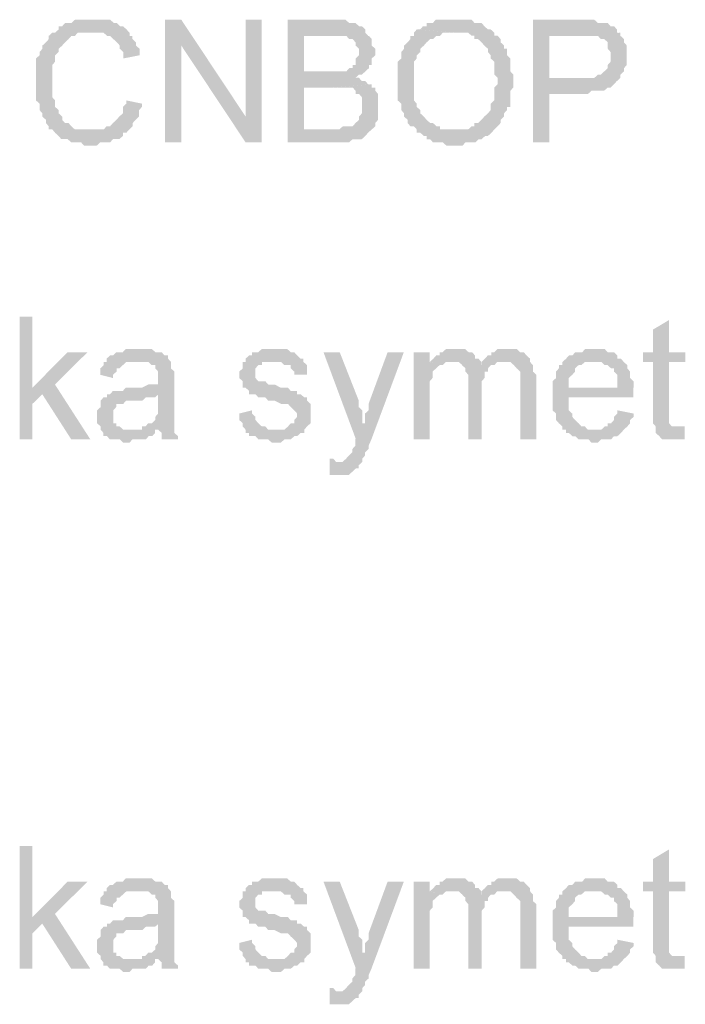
# Model space of a CAD drawing. Header units: millimetres. Extents: x -523 to 1404227, y -783705 to 1038705.
# Tile 149 of 256: x 406503 to 407375, y 231762 to 233054. Entities that reach past the tile are written whole.
import ezdxf

# ---------------------------------------------------------------- set-up
doc = ezdxf.new("R2010")
doc.units = ezdxf.units.MM
doc.linetypes.add('ACAD_ISO08W100', pattern=[36, 24, -3, 6, -3])
doc.layers.add('!!ELEKTRYKA', color=7, linetype='Continuous')

msp = doc.modelspace()

# ---------------------------------------------------------------- hatches: boundary and pattern name
at = {"layer": '!!ELEKTRYKA', "linetype": 'ACAD_ISO08W100'}
for points in [[(406596.58, 233053.44), (406596.58, 233053.44), (406591.95, 233053.44), (406588.24, 233053.44), (406583.61, 233053.44), (406578.97, 233053.44), (406575.27, 233053.44), (406570.63, 233049.27), (406566.93, 233049.27), (406562.29, 233049.27), (406558.58, 233045.01), (406558.58, 233045.01), (406553.95, 233045.01), (406553.95, 233040.75), (406549.32, 233036.58), (406545.61, 233036.58), (406540.98, 233032.31), (406540.98, 233028.05), (406537.27, 233023.88), (406532.63, 233019.62), (406532.63, 233015.35), (406532.63, 233015.35), (406528.93, 233011.15), (406528.93, 233011.15), (406528.93, 233006.92), (406524.29, 233002.68), (406524.29, 232998.45), (406524.29, 232994.21), (406524.29, 232989.99), (406524.29, 232981.52), (406524.29, 232977.28), (406524.29, 232973.05), (406524.29, 232968.82), (406524.29, 232964.58), (406524.29, 232960.35), (406524.29, 232956.11), (406524.29, 232951.88), (406524.29, 232947.65), (406528.93, 232943.42), (406528.93, 232939.18), (406528.93, 232934.95), (406532.63, 232930.72), (406532.63, 232930.72), (406532.63, 232926.48), (406537.27, 232922.25), (406537.27, 232918.01), (406540.98, 232913.78), (406540.98, 232909.55), (406545.61, 232909.55), (406549.32, 232905.32), (406596.58, 232909.55), (406596.58, 232909.55), (406588.24, 232909.55), (406583.61, 232909.55), (406578.97, 232909.55), (406575.27, 232909.55), (406570.63, 232913.78), (406570.63, 232913.78), (406566.93, 232918.01), (406562.29, 232918.01), (406558.58, 232922.25), (406558.58, 232926.48), (406553.95, 232930.72), (406553.95, 232934.95), (406549.32, 232939.18), (406549.32, 232939.18), (406549.32, 232943.42), (406549.32, 232947.65), (406545.61, 232951.88), (406545.61, 232956.11), (406545.61, 232960.35), (406545.61, 232964.58), (406545.61, 232968.82), (406545.61, 232973.05), (406545.61, 232973.05), (406545.61, 232977.28), (406545.61, 232981.52), (406545.61, 232985.75), (406545.61, 232989.99), (406545.61, 232994.21), (406549.32, 232998.45), (406549.32, 233002.68), (406549.32, 233006.92), (406553.95, 233011.15), (406553.95, 233015.35), (406558.58, 233019.62), (406562.29, 233023.88), (406562.29, 233023.88), (406566.93, 233028.05), (406566.93, 233028.05), (406570.63, 233032.31), (406575.27, 233032.31), (406578.97, 233036.58), (406583.61, 233036.58), (406588.24, 233036.58), (406591.95, 233036.58), (406596.58, 233036.58), (406646.63, 233036.58), (406642.92, 233040.75), (406638.29, 233045.01), (406634.58, 233045.01), (406634.58, 233045.01), (406629.95, 233049.27), (406626.24, 233049.27), (406621.61, 233053.44), (406616.97, 233053.44), (406613.26, 233053.44), (406608.63, 233053.44), (406604.92, 233053.44)], [(406714.65, 233053.49), (406693.36, 233053.49), (406693.36, 232892.63), (406714.65, 232892.63), (406714.65, 233019.61)], [(406820.21, 233053.54), (406798.93, 233053.54), (406798.93, 232926.52), (406798.93, 232892.65), (406820.21, 232892.65)], [(406913.32, 233053.46), (406854.14, 233053.46), (406854.14, 232892.64), (406913.32, 232892.64), (406917.95, 232892.64), (406921.64, 232892.64), (406929.97, 232892.64), (406934.59, 232892.64), (406934.59, 232892.64), (406939.22, 232896.87), (406942.91, 232896.87), (406947.54, 232896.87), (406951.24, 232896.87), (406955.86, 232901.1), (406959.56, 232905.33), (406959.56, 232905.33), (406959.56, 232905.33), (406964.18, 232909.57), (406875.41, 232909.57), (406875.41, 232964.6), (406913.32, 232964.6), (406964.18, 232968.84), (406959.56, 232968.84), (406955.86, 232973.07), (406951.24, 232973.07), (406947.54, 232977.31), (406942.91, 232977.31), (406942.91, 232977.31), (406947.54, 232981.54), (406951.24, 232981.54), (406875.41, 232985.77), (406875.41, 233032.38), (406905, 233032.38), (406959.56, 233032.38), (406955.86, 233036.54), (406955.86, 233040.79), (406951.24, 233045.05), (406947.54, 233045.05), (406942.91, 233049.3), (406939.22, 233049.3), (406939.22, 233049.3), (406934.59, 233049.3), (406929.97, 233053.46), (406921.64, 233053.46), (406917.95, 233053.46)], [(407074, 233053.55), (407074, 233053.55), (407065.69, 233053.55), (407061.07, 233053.55), (407057.38, 233053.55), (407052.76, 233053.55), (407048.14, 233053.55), (407044.45, 233049.3), (407039.83, 233049.3), (407036.13, 233049.3), (407036.13, 233045.05), (407031.51, 233045.05), (407027.82, 233040.81), (407023.2, 233040.81), (407074, 233036.56), (407078.62, 233036.56), (407082.32, 233036.56), (407086.94, 233036.56), (407090.63, 233036.56), (407095.25, 233032.4), (407098.95, 233032.4), (407098.95, 233028.15), (407103.56, 233028.15), (407108.18, 233023.9), (407111.88, 233019.65), (407111.88, 233019.65), (407116.5, 233015.4), (407116.5, 233011.15), (407120.19, 233007), (407120.19, 233002.75), (407124.81, 232998.5), (407124.81, 232994.25), (407124.81, 232990), (407124.81, 232985.75), (407124.81, 232981.59), (407129.43, 232977.33), (407129.43, 232973.09), (407129.43, 232968.86), (407124.81, 232964.63), (407124.81, 232960.39), (407124.81, 232956.16), (407124.81, 232951.92), (407124.81, 232947.68), (407120.19, 232943.45), (407120.19, 232939.22), (407120.19, 232934.99), (407116.5, 232930.75), (407111.88, 232926.52), (407111.88, 232926.52), (407111.88, 232926.52), (407108.18, 232922.29), (407103.56, 232918.05), (407098.95, 232918.05), (407098.95, 232913.82), (407095.25, 232913.82), (407090.63, 232909.59), (407086.94, 232909.59), (407082.32, 232909.59), (407078.62, 232909.59), (407074, 232909.59), (407124.81, 232909.59), (407124.81, 232909.59), (407129.43, 232913.82), (407133.12, 232918.05), (407133.12, 232922.29), (407137.74, 232926.52), (407137.74, 232930.75), (407137.74, 232930.75), (407141.44, 232934.99), (407141.44, 232939.22), (407146.06, 232939.22), (407146.06, 232943.45), (407146.06, 232947.68), (407146.06, 232951.92), (407146.06, 232960.39), (407149.75, 232964.63), (407149.75, 232968.86), (407149.75, 232973.09), (407149.75, 232977.33), (407149.75, 232981.59), (407146.06, 232985.75), (407146.06, 232990), (407146.06, 232994.25), (407146.06, 232998.5), (407146.06, 233002.75), (407141.44, 233007), (407141.44, 233011.15), (407141.44, 233015.4), (407137.74, 233015.4), (407137.74, 233019.65), (407133.12, 233023.9), (407133.12, 233028.15), (407129.43, 233032.4), (407124.81, 233032.4), (407124.81, 233036.56), (407120.19, 233040.81), (407116.5, 233040.81), (407111.88, 233045.05), (407111.88, 233045.05), (407108.18, 233049.3), (407103.56, 233049.3), (407098.95, 233049.3), (407095.25, 233053.55), (407090.63, 233053.55), (407086.94, 233053.55), (407082.32, 233053.55), (407078.62, 233053.55)], [(407234.76, 233053.54), (407175.7, 233053.54), (407175.7, 232892.65), (407196.93, 232892.65), (407196.93, 232956.15), (407239.37, 232956.15), (407243.06, 232956.15), (407247.68, 232956.15), (407252.29, 232960.38), (407255.98, 232960.38), (407260.6, 232960.38), (407264.29, 232960.38), (407268.9, 232960.38), (407273.52, 232964.62), (407277.21, 232964.62), (407281.82, 232968.85), (407281.82, 232968.85), (407285.51, 232973.07), (407285.51, 232973.07), (407196.93, 232977.31), (407196.93, 233032.31), (407239.37, 233032.31), (407290.13, 233036.56), (407285.51, 233036.56), (407285.51, 233040.8), (407281.82, 233045.05), (407277.21, 233045.05), (407273.52, 233049.29), (407268.9, 233049.29), (407264.29, 233049.29), (407260.6, 233049.29), (407260.6, 233049.29), (407255.98, 233053.54), (407252.29, 233053.54), (407247.68, 233053.54), (407243.06, 233053.54)], [(406647.01, 233036.61), (406596.06, 233036.61), (406600.69, 233036.61), (406604.4, 233036.61), (406609.03, 233036.61), (406612.73, 233036.61), (406617.36, 233032.35), (406621.07, 233032.35), (406625.7, 233028.09), (406625.7, 233028.09), (406630.33, 233023.83), (406634.04, 233019.66), (406634.04, 233015.4), (406638.67, 233011.13), (406638.67, 233006.93), (406638.67, 233002.7), (406659.98, 233006.93), (406659.98, 233011.13), (406659.98, 233015.4), (406655.34, 233019.66), (406655.34, 233023.83), (406650.71, 233028.09), (406650.71, 233032.35), (406647.01, 233032.35)], [(407023.3, 233040.77), (407019.61, 233036.52), (407019.61, 233032.36), (407014.99, 233032.36), (407014.99, 233028.11), (407011.29, 233023.86), (407011.29, 233023.86), (407006.67, 233019.61), (407006.67, 233015.36), (407002.98, 233011.11), (407002.98, 233006.95), (407002.98, 233002.7), (406998.36, 232998.45), (406998.36, 232994.21), (406998.36, 232989.96), (406998.36, 232985.8), (406998.36, 232981.52), (406998.36, 232977.29), (406998.36, 232968.83), (406998.36, 232968.83), (406998.36, 232964.59), (406998.36, 232960.35), (406998.36, 232956.12), (406998.36, 232951.89), (406998.36, 232947.65), (407002.98, 232943.42), (407002.98, 232939.19), (407002.98, 232934.96), (407006.67, 232930.72), (407006.67, 232930.72), (407006.67, 232926.48), (407011.29, 232922.25), (407011.29, 232918.02), (407014.99, 232913.79), (407019.61, 232913.79), (407023.3, 232909.55), (407023.3, 232905.32), (407027.92, 232905.32), (407032.54, 232901.09), (407036.24, 232901.09), (407036.24, 232896.86), (407040.86, 232896.86), (407044.55, 232892.62), (407049.17, 232892.62), (407053.79, 232892.62), (407057.49, 232892.62), (407062.11, 232888.38), (407070.42, 232888.38), (407074.12, 232888.38), (407074.12, 232888.38), (407078.74, 232888.38), (407083.35, 232888.38), (407087.05, 232892.62), (407091.67, 232892.62), (407095.37, 232892.62), (407099.98, 232892.62), (407104.6, 232896.86), (407108.3, 232896.86), (407112.92, 232901.09), (407112.92, 232901.09), (407116.61, 232901.09), (407121.23, 232905.32), (407124.93, 232909.55), (407074.12, 232909.55), (407074.12, 232909.55), (407065.8, 232909.55), (407062.11, 232909.55), (407057.49, 232909.55), (407053.79, 232909.55), (407053.79, 232913.79), (407049.17, 232913.79), (407044.55, 232918.02), (407040.86, 232918.02), (407036.24, 232922.25), (407032.54, 232926.48), (407032.54, 232926.48), (407032.54, 232926.48), (407027.92, 232930.72), (407027.92, 232934.96), (407023.3, 232939.19), (407023.3, 232943.42), (407019.61, 232947.65), (407019.61, 232951.89), (407019.61, 232956.12), (407019.61, 232960.35), (407019.61, 232964.59), (407019.61, 232968.83), (407019.61, 232973.06), (407019.61, 232981.52), (407019.61, 232985.8), (407019.61, 232989.96), (407019.61, 232994.21), (407019.61, 232998.45), (407023.3, 233002.7), (407023.3, 233006.95), (407027.92, 233011.11), (407027.92, 233015.36), (407027.92, 233015.36), (407032.54, 233019.61), (407036.24, 233023.86), (407036.24, 233023.86), (407040.86, 233028.11), (407044.55, 233028.11), (407049.17, 233032.36), (407053.79, 233032.36), (407057.49, 233036.52), (407062.11, 233036.52), (407065.8, 233036.52), (407070.42, 233036.52), (407074.12, 233036.52)], [(407290.28, 233036.53), (407239.53, 233032.37), (407239.53, 233032.37), (407247.84, 233032.37), (407252.45, 233032.37), (407256.14, 233032.37), (407256.14, 233032.37), (407260.76, 233032.37), (407264.45, 233028.13), (407269.06, 233028.13), (407273.67, 233023.89), (407273.67, 233023.89), (407273.67, 233019.64), (407273.67, 233015.4), (407277.36, 233011.15), (407277.36, 233006.91), (407277.36, 233002.67), (407277.36, 232998.51), (407273.67, 232994.27), (407273.67, 232990.02), (407269.06, 232985.78), (407269.06, 232985.78), (407264.45, 232981.54), (407260.76, 232981.54), (407256.14, 232977.29), (407252.45, 232977.29), (407247.84, 232977.29), (407243.23, 232977.29), (407239.53, 232977.29), (407197.09, 232977.29), (407285.67, 232973.05), (407290.28, 232977.29), (407290.28, 232981.54), (407294.89, 232985.78), (407294.89, 232990.02), (407298.59, 232994.27), (407298.59, 232998.51), (407298.59, 233002.67), (407298.59, 233006.91), (407298.59, 233006.91), (407298.59, 233011.15), (407298.59, 233015.4), (407298.59, 233019.64), (407294.89, 233023.89), (407294.89, 233028.13), (407290.28, 233032.37)], [(406960.59, 233032.36), (406905.12, 233032.36), (406909.74, 233032.36), (406913.44, 233032.36), (406921.76, 233032.36), (406926.38, 233032.36), (406926.38, 233032.36), (406931.01, 233032.36), (406931.01, 233032.36), (406934.71, 233028.1), (406939.33, 233028.1), (406943.03, 233023.85), (406943.03, 233023.85), (406943.03, 233019.6), (406947.65, 233015.43), (406947.65, 233011.18), (406947.65, 233006.93), (406943.03, 233002.67), (406943.03, 232998.42), (406943.03, 232994.26), (406939.33, 232994.26), (406939.33, 232989.99), (406934.71, 232989.99), (406931.01, 232985.76), (406926.38, 232985.76), (406926.38, 232985.76), (406921.76, 232985.76), (406913.44, 232985.76), (406909.74, 232985.76), (406875.53, 232985.76), (406951.35, 232981.53), (406955.97, 232985.76), (406960.59, 232989.99), (406960.59, 232994.26), (406964.29, 232994.26), (406964.29, 232998.42), (406964.29, 233002.67), (406968.92, 233006.93), (406968.92, 233011.18), (406968.92, 233011.18), (406968.92, 233015.43), (406964.29, 233019.6), (406964.29, 233023.85), (406964.29, 233028.1)], [(406964.29, 232968.82), (406913.44, 232964.59), (406913.44, 232964.59), (406918.06, 232964.59), (406921.76, 232964.59), (406926.38, 232964.59), (406931.01, 232964.59), (406934.71, 232964.59), (406939.33, 232964.59), (406943.03, 232960.36), (406943.03, 232956.13), (406947.65, 232956.13), (406951.35, 232951.89), (406951.35, 232947.66), (406951.35, 232943.42), (406951.35, 232939.19), (406951.35, 232939.19), (406951.35, 232934.95), (406951.35, 232930.73), (406947.65, 232926.49), (406947.65, 232922.26), (406943.03, 232918.02), (406943.03, 232918.02), (406939.33, 232913.79), (406934.71, 232913.79), (406931.01, 232913.79), (406931.01, 232913.79), (406926.38, 232913.79), (406921.76, 232909.55), (406913.44, 232909.55), (406875.53, 232909.55), (406964.29, 232909.55), (406968.92, 232913.79), (406968.92, 232918.02), (406972.62, 232922.26), (406972.62, 232926.49), (406972.62, 232930.73), (406972.62, 232934.95), (406972.62, 232939.19), (406972.62, 232943.42), (406972.62, 232947.66), (406972.62, 232951.89), (406972.62, 232956.13), (406968.92, 232960.36), (406968.92, 232964.59), (406964.29, 232964.59)], [(406642.72, 232947.69), (406642.72, 232947.69), (406642.72, 232943.45), (406638.09, 232939.22), (406638.09, 232934.98), (406638.09, 232930.75), (406633.46, 232926.51), (406629.75, 232922.29), (406629.75, 232922.29), (406625.12, 232918.05), (406625.12, 232918.05), (406621.41, 232913.82), (406616.78, 232913.82), (406613.07, 232909.58), (406608.44, 232909.58), (406603.81, 232909.58), (406600.1, 232909.58), (406595.47, 232909.58), (406549.13, 232905.35), (406553.77, 232901.11), (406553.77, 232901.11), (406557.47, 232896.88), (406562.11, 232896.88), (406565.81, 232896.88), (406570.45, 232892.64), (406574.15, 232892.64), (406578.79, 232892.64), (406583.42, 232892.64), (406587.13, 232888.42), (406591.76, 232888.42), (406595.47, 232888.42), (406600.1, 232888.42), (406603.81, 232888.42), (406608.44, 232892.64), (406613.07, 232892.64), (406616.78, 232892.64), (406621.41, 232892.64), (406625.12, 232896.88), (406629.75, 232896.88), (406633.46, 232896.88), (406638.09, 232901.11), (406638.09, 232905.35), (406642.72, 232905.35), (406646.43, 232909.58), (406646.43, 232909.58), (406651.06, 232913.82), (406651.06, 232918.05), (406654.77, 232922.29), (406659.4, 232926.51), (406659.4, 232930.75), (406659.4, 232934.98), (406663.11, 232939.22), (406663.11, 232943.45)], [(406519.59, 232664.02), (406502.9, 232664.02), (406502.9, 232503.16), (406519.59, 232503.16), (406519.59, 232549.72), (406532.56, 232562.42), (406519.59, 232570.88)], [(407354.03, 232659.79), (407332.83, 232647.09), (407332.83, 232617.46), (407319.92, 232617.46), (407319.92, 232604.76), (407332.83, 232604.76), (407332.83, 232537.02), (407332.83, 232537.02), (407332.83, 232528.56), (407332.83, 232524.32), (407336.52, 232520.08), (407366.94, 232520.08), (407362.33, 232520.08), (407357.72, 232520.08), (407357.72, 232520.08), (407354.03, 232524.32), (407354.03, 232524.32), (407354.03, 232528.56), (407354.03, 232537.02), (407354.03, 232604.76), (407375.24, 232604.76), (407375.24, 232617.46), (407354.03, 232617.46)], [(406659.37, 232621.71), (406654.73, 232621.71), (406651.03, 232621.71), (406646.4, 232621.71), (406641.77, 232621.71), (406638.06, 232617.48), (406633.43, 232617.48), (406629.73, 232617.48), (406625.1, 232613.25), (406621.39, 232613.25), (406616.76, 232609.02), (406616.76, 232604.78), (406654.73, 232604.78), (406659.37, 232604.78), (406663.07, 232604.78), (406667.7, 232604.78), (406671.41, 232604.78), (406676.04, 232600.55), (406680.67, 232600.55), (406680.67, 232596.32), (406680.67, 232596.32), (406684.37, 232592.08), (406684.37, 232587.84), (406684.37, 232583.61), (406684.37, 232583.61), (406684.37, 232575.14), (406680.67, 232575.14), (406676.04, 232575.14), (406676.04, 232575.14), (406671.41, 232575.14), (406663.07, 232570.91), (406659.37, 232570.91), (406654.73, 232570.91), (406651.03, 232570.91), (406641.77, 232570.91), (406638.06, 232566.68), (406633.43, 232566.68), (406633.43, 232566.68), (406629.73, 232566.68), (406625.1, 232566.68), (406621.39, 232562.45), (406684.37, 232562.45), (406684.37, 232553.98), (406684.37, 232549.75), (406684.37, 232545.51), (406684.37, 232541.28), (406684.37, 232537.05), (406680.67, 232532.82), (406680.67, 232532.82), (406680.67, 232528.58), (406676.04, 232524.34), (406671.41, 232524.34), (406667.7, 232520.11), (406663.07, 232520.11), (406663.07, 232515.88), (406684.37, 232515.88), (406684.37, 232515.88), (406689, 232511.64), (406689, 232507.41), (406689, 232503.18), (406710.31, 232503.18), (406710.31, 232503.18), (406710.31, 232507.41), (406705.68, 232511.64), (406705.68, 232515.88), (406705.68, 232520.11), (406705.68, 232520.11), (406705.68, 232524.34), (406705.68, 232528.58), (406705.68, 232532.82), (406705.68, 232537.05), (406705.68, 232545.51), (406705.68, 232549.75), (406705.68, 232579.38), (406705.68, 232579.38), (406705.68, 232583.61), (406705.68, 232587.84), (406705.68, 232592.08), (406701.05, 232596.32), (406701.05, 232596.32), (406701.05, 232600.55), (406701.05, 232604.78), (406697.34, 232609.02), (406697.34, 232613.25), (406692.71, 232613.25), (406689, 232617.48), (406684.37, 232617.48), (406680.67, 232617.48), (406676.04, 232621.71), (406671.41, 232621.71), (406667.7, 232621.71), (406663.07, 232621.71)], [(406833.16, 232621.71), (406833.16, 232621.71), (406823.91, 232621.71), (406820.21, 232621.71), (406815.59, 232617.48), (406815.59, 232617.48), (406811.88, 232617.48), (406807.26, 232617.48), (406807.26, 232613.24), (406803.56, 232613.24), (406798.93, 232609), (406798.93, 232604.78), (406836.86, 232604.78), (406836.86, 232604.78), (406841.49, 232604.78), (406845.19, 232604.78), (406849.81, 232600.54), (406853.51, 232600.54), (406858.14, 232600.54), (406858.14, 232596.3), (406862.77, 232592.07), (406862.77, 232587.84), (406879.42, 232587.84), (406879.42, 232592.07), (406879.42, 232596.3), (406879.42, 232600.54), (406874.79, 232604.78), (406874.79, 232609), (406874.79, 232609), (406871.09, 232609), (406866.47, 232613.24), (406862.77, 232617.48), (406858.14, 232617.48), (406858.14, 232617.48), (406853.51, 232621.71), (406849.81, 232621.71), (406845.19, 232621.71), (406841.49, 232621.71)], [(407074.63, 232621.69), (407070.01, 232621.69), (407066.31, 232621.69), (407061.69, 232621.69), (407057.08, 232617.46), (407053.38, 232617.46), (407053.38, 232613.23), (407048.76, 232613.23), (407045.07, 232608.99), (407040.45, 232604.76), (407070.01, 232604.76), (407070.01, 232604.76), (407074.63, 232604.76), (407078.32, 232604.76), (407082.94, 232600.52), (407107.88, 232600.52), (407107.88, 232604.76), (407104.18, 232608.99), (407099.56, 232608.99), (407099.56, 232613.23), (407095.87, 232617.46), (407095.87, 232617.46), (407091.25, 232617.46), (407086.63, 232621.69), (407082.94, 232621.69), (407078.32, 232621.69)], [(407142.23, 232621.7), (407137.62, 232621.7), (407133.93, 232621.7), (407129.31, 232621.7), (407124.69, 232617.46), (407121, 232617.46), (407121, 232613.24), (407116.38, 232613.24), (407112.69, 232609), (407108.08, 232604.77), (407137.62, 232604.77), (407142.23, 232604.77), (407145.93, 232604.77), (407150.54, 232600.53), (407150.54, 232600.53), (407154.24, 232596.3), (407158.85, 232592.07), (407158.85, 232592.07), (407158.85, 232587.83), (407158.85, 232583.6), (407158.85, 232575.14), (407158.85, 232503.16), (407180.09, 232503.16), (407180.09, 232583.6), (407180.09, 232583.6), (407180.09, 232587.83), (407175.47, 232592.07), (407175.47, 232600.53), (407175.47, 232600.53), (407171.78, 232604.77), (407171.78, 232609), (407167.16, 232613.24), (407167.16, 232613.24), (407163.47, 232617.46), (407158.85, 232617.46), (407154.24, 232621.7), (407150.54, 232621.7), (407145.93, 232621.7)], [(407256.78, 232621.68), (407252.17, 232621.68), (407248.48, 232621.68), (407243.87, 232621.68), (407240.18, 232617.44), (407235.56, 232617.44), (407230.95, 232617.44), (407227.26, 232613.21), (407222.65, 232613.21), (407218.96, 232608.97), (407214.34, 232604.74), (407256.78, 232604.74), (407256.78, 232604.74), (407260.47, 232604.74), (407265.08, 232604.74), (407269.7, 232600.51), (407273.39, 232600.51), (407278, 232596.27), (407281.69, 232596.27), (407281.69, 232592.04), (407281.69, 232592.04), (407286.3, 232587.81), (407286.3, 232583.58), (407286.3, 232579.34), (407286.3, 232570.87), (407222.65, 232570.87), (407307.52, 232570.87), (407307.52, 232575.11), (407307.52, 232579.34), (407302.91, 232583.58), (407302.91, 232587.81), (407302.91, 232592.04), (407299.22, 232596.27), (407299.22, 232600.51), (407294.61, 232604.74), (407294.61, 232604.74), (407290.92, 232608.97), (407286.3, 232608.97), (407286.3, 232613.21), (407281.69, 232617.44), (407278, 232617.44), (407273.39, 232617.44), (407269.7, 232621.68), (407265.08, 232621.68), (407260.47, 232621.68)], [(406591.75, 232617.48), (406565.8, 232617.48), (406519.46, 232570.91), (406532.44, 232562.44), (406570.44, 232503.18), (406595.46, 232503.18), (406549.12, 232575.14)], [(406922.32, 232617.44), (406901.06, 232617.44), (406943.59, 232503.14), (406956.53, 232524.31), (406951.91, 232524.31), (406951.91, 232532.78), (406951.91, 232537.01), (406951.91, 232541.25), (406947.28, 232545.47), (406947.28, 232549.7), (406947.28, 232553.94)], [(407006.36, 232617.46), (406985.1, 232617.46), (406960.14, 232549.73), (406960.14, 232549.73), (406960.14, 232545.49), (406960.14, 232541.26), (406955.52, 232537.02), (406955.52, 232532.8), (406955.52, 232528.57), (406955.52, 232524.33), (406942.58, 232503.16), (406942.58, 232503.16), (406942.58, 232498.93), (406942.58, 232494.7), (406938.88, 232490.46), (406938.88, 232486.23), (406934.26, 232482), (406934.26, 232482), (406934.26, 232482), (406930.56, 232477.76), (406930.56, 232477.76), (406925.94, 232473.53), (406917.62, 232473.53), (406951.82, 232473.53), (406951.82, 232477.76), (406951.82, 232477.76), (406955.52, 232482), (406955.52, 232486.23), (406960.14, 232490.46), (406960.14, 232494.7), (406963.84, 232503.16)], [(407040.31, 232617.48), (407019.06, 232617.48), (407019.06, 232503.17), (407040.31, 232503.17), (407040.31, 232562.44), (407040.31, 232566.67), (407040.31, 232570.91), (407040.31, 232575.14), (407040.31, 232579.37), (407044, 232583.61), (407044, 232587.84), (407044, 232592.07), (407048.62, 232596.3), (407048.62, 232596.3), (407053.24, 232600.54), (407056.93, 232600.54), (407040.31, 232604.77)], [(406616.82, 232604.77), (406613.11, 232604.77), (406613.11, 232600.54), (406608.48, 232596.3), (406608.48, 232592.07), (406608.48, 232587.84), (406625.15, 232583.6), (406625.15, 232587.84), (406629.78, 232592.07), (406629.78, 232596.3), (406633.49, 232596.3), (406638.12, 232600.54), (406638.12, 232600.54), (406642.75, 232604.77), (406646.46, 232604.77), (406651.09, 232604.77), (406654.79, 232604.77)], [(406798.98, 232604.76), (406795.28, 232604.76), (406795.28, 232600.53), (406795.28, 232596.3), (406790.65, 232592.06), (406790.65, 232587.82), (406790.65, 232583.6), (406795.28, 232579.36), (406795.28, 232575.13), (406795.28, 232570.89), (406798.98, 232570.89), (406803.6, 232566.66), (406803.6, 232562.43), (406807.31, 232562.43), (406807.31, 232562.43), (406811.93, 232562.43), (406815.63, 232558.19), (406820.26, 232558.19), (406824.88, 232558.19), (406828.58, 232553.96), (406833.21, 232553.96), (406836.91, 232553.96), (406845.24, 232549.73), (406849.86, 232549.73), (406854.49, 232549.73), (406858.19, 232545.5), (406858.19, 232545.5), (406862.81, 232541.26), (406862.81, 232541.26), (406866.52, 232537.02), (406866.52, 232532.8), (406862.81, 232528.56), (406862.81, 232524.33), (406858.19, 232524.33), (406854.49, 232520.09), (406854.49, 232520.09), (406849.86, 232515.86), (406845.24, 232515.86), (406836.91, 232515.86), (406798.98, 232515.86), (406798.98, 232511.63), (406803.6, 232511.63), (406803.6, 232507.39), (406807.31, 232507.39), (406811.93, 232507.39), (406815.63, 232503.16), (406820.26, 232503.16), (406824.88, 232503.16), (406828.58, 232503.16), (406833.21, 232498.93), (406836.91, 232498.93), (406841.54, 232498.93), (406845.24, 232498.93), (406849.86, 232503.16), (406854.49, 232503.16), (406858.19, 232503.16), (406862.81, 232507.39), (406866.52, 232507.39), (406871.14, 232511.63), (406875.77, 232511.63), (406875.77, 232515.86), (406879.47, 232520.09), (406879.47, 232520.09), (406884.09, 232524.33), (406884.09, 232528.56), (406884.09, 232532.8), (406884.09, 232537.02), (406884.09, 232537.02), (406884.09, 232541.26), (406884.09, 232545.5), (406884.09, 232549.73), (406879.47, 232553.96), (406879.47, 232558.19), (406875.77, 232558.19), (406871.14, 232562.43), (406866.52, 232562.43), (406866.52, 232566.66), (406862.81, 232566.66), (406858.19, 232566.66), (406854.49, 232570.89), (406849.86, 232570.89), (406845.24, 232570.89), (406836.91, 232575.13), (406836.91, 232575.13), (406833.21, 232575.13), (406828.58, 232575.13), (406824.88, 232579.36), (406820.26, 232579.36), (406820.26, 232579.36), (406815.63, 232579.36), (406811.93, 232583.6), (406811.93, 232587.82), (406811.93, 232592.06), (406811.93, 232592.06), (406811.93, 232596.3), (406815.63, 232600.53), (406820.26, 232600.53), (406820.26, 232604.76), (406824.88, 232604.76), (406828.58, 232604.76), (406836.91, 232604.76)], [(407040.45, 232604.76), (407040.45, 232604.76), (407057.08, 232600.52), (407061.69, 232604.76), (407066.31, 232604.76), (407070.01, 232604.76)], [(407108.4, 232604.78), (407108.4, 232600.54), (407082.54, 232600.54), (407087.16, 232596.31), (407087.16, 232596.31), (407087.16, 232592.07), (407090.85, 232587.84), (407090.85, 232583.6), (407090.85, 232579.38), (407090.85, 232503.17), (407108.4, 232503.17), (407108.4, 232570.91), (407108.4, 232570.91), (407108.4, 232579.38), (407112.09, 232583.6), (407112.09, 232587.84), (407112.09, 232592.07), (407116.71, 232592.07), (407116.71, 232596.31), (407116.71, 232596.31), (407120.4, 232600.54), (407125.02, 232600.54), (407128.71, 232604.78), (407133.33, 232604.78), (407137.95, 232604.78)], [(407214.15, 232604.77), (407214.15, 232604.77), (407214.15, 232600.53), (407209.54, 232600.53), (407209.54, 232596.3), (407205.85, 232592.06), (407205.85, 232587.84), (407205.85, 232583.6), (407201.23, 232579.37), (407201.23, 232575.13), (407201.23, 232570.9), (407201.23, 232566.66), (407201.23, 232558.2), (407201.23, 232553.97), (407201.23, 232549.73), (407201.23, 232545.5), (407201.23, 232541.26), (407205.85, 232537.03), (407205.85, 232532.8), (407205.85, 232528.57), (407209.54, 232524.33), (407209.54, 232524.33), (407214.15, 232520.1), (407214.15, 232515.86), (407256.59, 232515.86), (407256.59, 232515.86), (407251.98, 232515.86), (407247.36, 232515.86), (407243.67, 232520.1), (407239.06, 232520.1), (407235.37, 232524.33), (407230.76, 232528.57), (407230.76, 232528.57), (407230.76, 232528.57), (407227.07, 232532.8), (407227.07, 232537.03), (407222.45, 232541.26), (407222.45, 232545.5), (407222.45, 232549.73), (407222.45, 232558.2), (407307.34, 232558.2), (407307.34, 232558.2), (407307.34, 232562.43), (407307.34, 232566.66), (407307.34, 232570.9), (407222.45, 232570.9), (407222.45, 232570.9), (407222.45, 232579.37), (407222.45, 232583.6), (407227.07, 232587.84), (407227.07, 232587.84), (407230.76, 232592.06), (407230.76, 232596.3), (407235.37, 232600.53), (407239.06, 232600.53), (407243.67, 232604.77), (407247.36, 232604.77), (407251.98, 232604.77), (407256.59, 232604.77)], [(406621.01, 232562.43), (406617.31, 232562.43), (406617.31, 232558.2), (406612.68, 232558.2), (406608.97, 232553.96), (406608.97, 232549.73), (406608.97, 232545.5), (406604.34, 232541.26), (406604.34, 232537.03), (406604.34, 232532.8), (406604.34, 232532.8), (406604.34, 232528.56), (406604.34, 232524.33), (406608.97, 232520.1), (406608.97, 232515.87), (406612.68, 232511.63), (406612.68, 232511.63), (406612.68, 232507.4), (406617.31, 232507.4), (406621.01, 232503.17), (406625.64, 232503.17), (406629.35, 232503.17), (406633.98, 232503.17), (406638.61, 232498.93), (406642.32, 232498.93), (406646.95, 232498.93), (406650.65, 232503.17), (406655.29, 232503.17), (406658.99, 232503.17), (406663.62, 232503.17), (406668.25, 232503.17), (406671.96, 232507.4), (406676.59, 232507.4), (406680.3, 232511.63), (406680.3, 232515.87), (406646.95, 232515.87), (406646.95, 232515.87), (406642.32, 232515.87), (406638.61, 232515.87), (406633.98, 232520.1), (406629.35, 232520.1), (406629.35, 232524.33), (406625.64, 232524.33), (406625.64, 232528.56), (406625.64, 232532.8), (406625.64, 232537.03), (406625.64, 232541.26), (406629.35, 232545.5), (406629.35, 232545.5), (406629.35, 232549.73), (406633.98, 232549.73), (406638.61, 232549.73), (406642.32, 232553.96), (406646.95, 232553.96), (406650.65, 232553.96), (406655.29, 232553.96), (406658.99, 232553.96), (406663.62, 232553.96), (406668.25, 232558.2), (406671.96, 232558.2), (406676.59, 232558.2), (406680.3, 232558.2), (406684.93, 232562.43)], [(406807.31, 232541.26), (406790.65, 232537.02), (406790.65, 232537.02), (406790.65, 232532.8), (406790.65, 232528.56), (406795.28, 232524.33), (406795.28, 232520.09), (406798.98, 232515.86), (406836.91, 232515.86), (406836.91, 232515.86), (406833.21, 232515.86), (406828.58, 232515.86), (406824.88, 232520.09), (406820.26, 232520.09), (406815.63, 232524.33), (406815.63, 232524.33), (406811.93, 232528.56), (406811.93, 232532.8), (406807.31, 232537.02)], [(407286.3, 232541.24), (407286.3, 232537.01), (407281.69, 232532.77), (407281.69, 232528.54), (407278, 232524.3), (407273.39, 232524.3), (407273.39, 232520.07), (407269.7, 232520.07), (407265.08, 232515.84), (407260.47, 232515.84), (407256.78, 232515.84), (407214.34, 232515.84), (407218.96, 232515.84), (407218.96, 232511.61), (407222.65, 232511.61), (407227.26, 232507.37), (407230.95, 232507.37), (407235.56, 232503.14), (407240.18, 232503.14), (407243.87, 232503.14), (407248.48, 232503.14), (407252.17, 232498.91), (407256.78, 232498.91), (407260.47, 232498.91), (407265.08, 232503.14), (407269.7, 232503.14), (407273.39, 232503.14), (407278, 232503.14), (407281.69, 232507.37), (407286.3, 232507.37), (407290.92, 232511.61), (407290.92, 232511.61), (407294.61, 232515.84), (407299.22, 232520.07), (407299.22, 232520.07), (407302.91, 232524.3), (407302.91, 232528.54), (407307.52, 232532.77), (407307.52, 232537.01)], [(407374.28, 232520.11), (407370.59, 232520.11), (407365.98, 232520.11), (407336.48, 232520.11), (407336.48, 232515.88), (407336.48, 232515.88), (407336.48, 232511.64), (407341.09, 232507.41), (407344.78, 232503.18), (407349.39, 232503.18), (407349.39, 232503.18), (407357.68, 232503.18), (407362.29, 232503.18), (407362.29, 232503.18), (407365.98, 232503.18), (407370.59, 232503.18), (407374.28, 232503.18)], [(406909.34, 232477.75), (406909.34, 232456.58), (406913.96, 232456.58), (406917.66, 232456.58), (406922.28, 232456.58), (406925.98, 232456.58), (406930.6, 232456.58), (406934.3, 232456.58), (406938.92, 232460.82), (406938.92, 232460.82), (406943.55, 232465.05), (406947.24, 232465.05), (406947.24, 232469.29), (406951.86, 232473.52), (406917.66, 232473.52), (406917.66, 232473.52), (406913.96, 232477.75)], [(406519.59, 231969.74), (406502.9, 231969.74), (406502.9, 231808.87), (406519.59, 231808.87), (406519.59, 231855.44), (406532.56, 231868.13), (406519.59, 231876.61)], [(407354.03, 231965.5), (407332.83, 231952.81), (407332.83, 231923.17), (407319.92, 231923.17), (407319.92, 231910.47), (407332.83, 231910.47), (407332.83, 231842.73), (407332.83, 231842.73), (407332.83, 231834.27), (407332.83, 231830.04), (407336.52, 231825.81), (407366.94, 231825.81), (407362.33, 231825.81), (407357.72, 231825.81), (407357.72, 231825.81), (407354.03, 231830.04), (407354.03, 231830.04), (407354.03, 231834.27), (407354.03, 231842.73), (407354.03, 231910.47), (407375.24, 231910.47), (407375.24, 231923.17), (407354.03, 231923.17)], [(406591.75, 231923.2), (406565.8, 231923.2), (406519.46, 231876.62), (406532.44, 231868.16), (406570.44, 231808.89), (406595.46, 231808.89), (406549.12, 231880.86)], [(406659.37, 231927.43), (406654.73, 231927.43), (406651.03, 231927.43), (406646.4, 231927.43), (406641.77, 231927.43), (406638.06, 231923.2), (406633.43, 231923.2), (406629.73, 231923.2), (406625.1, 231918.97), (406621.39, 231918.97), (406616.76, 231914.73), (406616.76, 231910.49), (406654.73, 231910.49), (406659.37, 231910.49), (406663.07, 231910.49), (406667.7, 231910.49), (406671.41, 231910.49), (406676.04, 231906.26), (406680.67, 231906.26), (406680.67, 231902.02), (406680.67, 231902.02), (406684.37, 231897.79), (406684.37, 231893.56), (406684.37, 231889.33), (406684.37, 231889.33), (406684.37, 231880.86), (406680.67, 231880.86), (406676.04, 231880.86), (406676.04, 231880.86), (406671.41, 231880.86), (406663.07, 231876.63), (406659.37, 231876.63), (406654.73, 231876.63), (406651.03, 231876.63), (406641.77, 231876.63), (406638.06, 231872.39), (406633.43, 231872.39), (406633.43, 231872.39), (406629.73, 231872.39), (406625.1, 231872.39), (406621.39, 231868.16), (406684.37, 231868.16), (406684.37, 231859.7), (406684.37, 231855.46), (406684.37, 231851.23), (406684.37, 231846.99), (406684.37, 231842.76), (406680.67, 231838.52), (406680.67, 231838.52), (406680.67, 231834.29), (406676.04, 231830.06), (406671.41, 231830.06), (406667.7, 231825.82), (406663.07, 231825.82), (406663.07, 231821.59), (406684.37, 231821.59), (406684.37, 231821.59), (406689, 231817.36), (406689, 231813.13), (406689, 231808.89), (406710.31, 231808.89), (406710.31, 231808.89), (406710.31, 231813.13), (406705.68, 231817.36), (406705.68, 231821.59), (406705.68, 231825.82), (406705.68, 231825.82), (406705.68, 231830.06), (406705.68, 231834.29), (406705.68, 231838.52), (406705.68, 231842.76), (406705.68, 231851.23), (406705.68, 231855.46), (406705.68, 231885.09), (406705.68, 231885.09), (406705.68, 231889.33), (406705.68, 231893.56), (406705.68, 231897.79), (406701.05, 231902.02), (406701.05, 231902.02), (406701.05, 231906.26), (406701.05, 231910.49), (406697.34, 231914.73), (406697.34, 231918.97), (406692.71, 231918.97), (406689, 231923.2), (406684.37, 231923.2), (406680.67, 231923.2), (406676.04, 231927.43), (406671.41, 231927.43), (406667.7, 231927.43), (406663.07, 231927.43)], [(406833.16, 231927.42), (406833.16, 231927.42), (406823.91, 231927.42), (406820.21, 231927.42), (406815.59, 231923.19), (406815.59, 231923.19), (406811.88, 231923.19), (406807.26, 231923.19), (406807.26, 231918.95), (406803.56, 231918.95), (406798.93, 231914.73), (406798.93, 231910.49), (406836.86, 231910.49), (406836.86, 231910.49), (406841.49, 231910.49), (406845.19, 231910.49), (406849.81, 231906.25), (406853.51, 231906.25), (406858.14, 231906.25), (406858.14, 231902.02), (406862.77, 231897.79), (406862.77, 231893.55), (406879.42, 231893.55), (406879.42, 231897.79), (406879.42, 231902.02), (406879.42, 231906.25), (406874.79, 231910.49), (406874.79, 231914.73), (406874.79, 231914.73), (406871.09, 231914.73), (406866.47, 231918.95), (406862.77, 231923.19), (406858.14, 231923.19), (406858.14, 231923.19), (406853.51, 231927.42), (406849.81, 231927.42), (406845.19, 231927.42), (406841.49, 231927.42)], [(406922.32, 231923.16), (406901.06, 231923.16), (406943.59, 231808.86), (406956.53, 231830.02), (406951.91, 231830.02), (406951.91, 231838.49), (406951.91, 231842.72), (406951.91, 231846.96), (406947.28, 231851.19), (406947.28, 231855.42), (406947.28, 231859.66)], [(407006.36, 231923.18), (406985.1, 231923.18), (406960.14, 231855.45), (406960.14, 231855.45), (406960.14, 231851.21), (406960.14, 231846.98), (406955.52, 231842.75), (406955.52, 231838.51), (406955.52, 231834.28), (406955.52, 231830.05), (406942.58, 231808.88), (406942.58, 231808.88), (406942.58, 231804.64), (406942.58, 231800.41), (406938.88, 231796.18), (406938.88, 231791.94), (406934.26, 231787.71), (406934.26, 231787.71), (406934.26, 231787.71), (406930.56, 231783.48), (406930.56, 231783.48), (406925.94, 231779.24), (406917.62, 231779.24), (406951.82, 231779.24), (406951.82, 231783.48), (406951.82, 231783.48), (406955.52, 231787.71), (406955.52, 231791.94), (406960.14, 231796.18), (406960.14, 231800.41), (406963.84, 231808.88)], [(407040.31, 231923.19), (407019.06, 231923.19), (407019.06, 231808.89), (407040.31, 231808.89), (407040.31, 231868.16), (407040.31, 231872.39), (407040.31, 231876.62), (407040.31, 231880.86), (407040.31, 231885.09), (407044, 231889.32), (407044, 231893.55), (407044, 231897.79), (407048.62, 231902.02), (407048.62, 231902.02), (407053.24, 231906.25), (407056.93, 231906.25), (407040.31, 231910.49)], [(407074.63, 231927.41), (407070.01, 231927.41), (407066.31, 231927.41), (407061.69, 231927.41), (407057.08, 231923.18), (407053.38, 231923.18), (407053.38, 231918.94), (407048.76, 231918.94), (407045.07, 231914.71), (407040.45, 231910.48), (407070.01, 231910.48), (407070.01, 231910.48), (407074.63, 231910.48), (407078.32, 231910.48), (407082.94, 231906.24), (407107.88, 231906.24), (407107.88, 231910.48), (407104.18, 231914.71), (407099.56, 231914.71), (407099.56, 231918.94), (407095.87, 231923.18), (407095.87, 231923.18), (407091.25, 231923.18), (407086.63, 231927.41), (407082.94, 231927.41), (407078.32, 231927.41)], [(407142.23, 231927.42), (407137.62, 231927.42), (407133.93, 231927.42), (407129.31, 231927.42), (407124.69, 231923.18), (407121, 231923.18), (407121, 231918.95), (407116.38, 231918.95), (407112.69, 231914.71), (407108.08, 231910.48), (407137.62, 231910.48), (407142.23, 231910.48), (407145.93, 231910.48), (407150.54, 231906.25), (407150.54, 231906.25), (407154.24, 231902.02), (407158.85, 231897.78), (407158.85, 231897.78), (407158.85, 231893.55), (407158.85, 231889.32), (407158.85, 231880.85), (407158.85, 231808.88), (407180.09, 231808.88), (407180.09, 231889.32), (407180.09, 231889.32), (407180.09, 231893.55), (407175.47, 231897.78), (407175.47, 231906.25), (407175.47, 231906.25), (407171.78, 231910.48), (407171.78, 231914.71), (407167.16, 231918.95), (407167.16, 231918.95), (407163.47, 231923.18), (407158.85, 231923.18), (407154.24, 231927.42), (407150.54, 231927.42), (407145.93, 231927.42)], [(407256.78, 231927.39), (407252.17, 231927.39), (407248.48, 231927.39), (407243.87, 231927.39), (407240.18, 231923.16), (407235.56, 231923.16), (407230.95, 231923.16), (407227.26, 231918.92), (407222.65, 231918.92), (407218.96, 231914.69), (407214.34, 231910.46), (407256.78, 231910.46), (407256.78, 231910.46), (407260.47, 231910.46), (407265.08, 231910.46), (407269.7, 231906.22), (407273.39, 231906.22), (407278, 231902), (407281.69, 231902), (407281.69, 231897.76), (407281.69, 231897.76), (407286.3, 231893.53), (407286.3, 231889.29), (407286.3, 231885.06), (407286.3, 231876.59), (407222.65, 231876.59), (407307.52, 231876.59), (407307.52, 231880.82), (407307.52, 231885.06), (407302.91, 231889.29), (407302.91, 231893.53), (407302.91, 231897.76), (407299.22, 231902), (407299.22, 231906.22), (407294.61, 231910.46), (407294.61, 231910.46), (407290.92, 231914.69), (407286.3, 231914.69), (407286.3, 231918.92), (407281.69, 231923.16), (407278, 231923.16), (407273.39, 231923.16), (407269.7, 231927.39), (407265.08, 231927.39), (407260.47, 231927.39)], [(406616.82, 231910.48), (406613.11, 231910.48), (406613.11, 231906.25), (406608.48, 231902.02), (406608.48, 231897.79), (406608.48, 231893.55), (406625.15, 231889.32), (406625.15, 231893.55), (406629.78, 231897.79), (406629.78, 231902.02), (406633.49, 231902.02), (406638.12, 231906.25), (406638.12, 231906.25), (406642.75, 231910.48), (406646.46, 231910.48), (406651.09, 231910.48), (406654.79, 231910.48)], [(406798.98, 231910.47), (406795.28, 231910.47), (406795.28, 231906.25), (406795.28, 231902.01), (406790.65, 231897.78), (406790.65, 231893.54), (406790.65, 231889.31), (406795.28, 231885.08), (406795.28, 231880.84), (406795.28, 231876.61), (406798.98, 231876.61), (406803.6, 231872.38), (406803.6, 231868.14), (406807.31, 231868.14), (406807.31, 231868.14), (406811.93, 231868.14), (406815.63, 231863.91), (406820.26, 231863.91), (406824.88, 231863.91), (406828.58, 231859.67), (406833.21, 231859.67), (406836.91, 231859.67), (406845.24, 231855.45), (406849.86, 231855.45), (406854.49, 231855.45), (406858.19, 231851.21), (406858.19, 231851.21), (406862.81, 231846.97), (406862.81, 231846.97), (406866.52, 231842.74), (406866.52, 231838.51), (406862.81, 231834.28), (406862.81, 231830.04), (406858.19, 231830.04), (406854.49, 231825.8), (406854.49, 231825.8), (406849.86, 231821.58), (406845.24, 231821.58), (406836.91, 231821.58), (406798.98, 231821.58), (406798.98, 231817.34), (406803.6, 231817.34), (406803.6, 231813.11), (406807.31, 231813.11), (406811.93, 231813.11), (406815.63, 231808.87), (406820.26, 231808.87), (406824.88, 231808.87), (406828.58, 231808.87), (406833.21, 231804.64), (406836.91, 231804.64), (406841.54, 231804.64), (406845.24, 231804.64), (406849.86, 231808.87), (406854.49, 231808.87), (406858.19, 231808.87), (406862.81, 231813.11), (406866.52, 231813.11), (406871.14, 231817.34), (406875.77, 231817.34), (406875.77, 231821.58), (406879.47, 231825.8), (406879.47, 231825.8), (406884.09, 231830.04), (406884.09, 231834.28), (406884.09, 231838.51), (406884.09, 231842.74), (406884.09, 231842.74), (406884.09, 231846.97), (406884.09, 231851.21), (406884.09, 231855.45), (406879.47, 231859.67), (406879.47, 231863.91), (406875.77, 231863.91), (406871.14, 231868.14), (406866.52, 231868.14), (406866.52, 231872.38), (406862.81, 231872.38), (406858.19, 231872.38), (406854.49, 231876.61), (406849.86, 231876.61), (406845.24, 231876.61), (406836.91, 231880.84), (406836.91, 231880.84), (406833.21, 231880.84), (406828.58, 231880.84), (406824.88, 231885.08), (406820.26, 231885.08), (406820.26, 231885.08), (406815.63, 231885.08), (406811.93, 231889.31), (406811.93, 231893.54), (406811.93, 231897.78), (406811.93, 231897.78), (406811.93, 231902.01), (406815.63, 231906.25), (406820.26, 231906.25), (406820.26, 231910.47), (406824.88, 231910.47), (406828.58, 231910.47), (406836.91, 231910.47)], [(407040.45, 231910.48), (407040.45, 231910.48), (407057.08, 231906.24), (407061.69, 231910.48), (407066.31, 231910.48), (407070.01, 231910.48)], [(407108.4, 231910.48), (407108.4, 231906.26), (407082.54, 231906.26), (407087.16, 231902.02), (407087.16, 231902.02), (407087.16, 231897.79), (407090.85, 231893.56), (407090.85, 231889.32), (407090.85, 231885.09), (407090.85, 231808.89), (407108.4, 231808.89), (407108.4, 231876.63), (407108.4, 231876.63), (407108.4, 231885.09), (407112.09, 231889.32), (407112.09, 231893.56), (407112.09, 231897.79), (407116.71, 231897.79), (407116.71, 231902.02), (407116.71, 231902.02), (407120.4, 231906.26), (407125.02, 231906.26), (407128.71, 231910.48), (407133.33, 231910.48), (407137.95, 231910.48)], [(407214.15, 231910.48), (407214.15, 231910.48), (407214.15, 231906.25), (407209.54, 231906.25), (407209.54, 231902.02), (407205.85, 231897.78), (407205.85, 231893.55), (407205.85, 231889.31), (407201.23, 231885.08), (407201.23, 231880.85), (407201.23, 231876.61), (407201.23, 231872.38), (407201.23, 231863.91), (407201.23, 231859.68), (407201.23, 231855.45), (407201.23, 231851.21), (407201.23, 231846.98), (407205.85, 231842.75), (407205.85, 231838.51), (407205.85, 231834.28), (407209.54, 231830.05), (407209.54, 231830.05), (407214.15, 231825.81), (407214.15, 231821.58), (407256.59, 231821.58), (407256.59, 231821.58), (407251.98, 231821.58), (407247.36, 231821.58), (407243.67, 231825.81), (407239.06, 231825.81), (407235.37, 231830.05), (407230.76, 231834.28), (407230.76, 231834.28), (407230.76, 231834.28), (407227.07, 231838.51), (407227.07, 231842.75), (407222.45, 231846.98), (407222.45, 231851.21), (407222.45, 231855.45), (407222.45, 231863.91), (407307.34, 231863.91), (407307.34, 231863.91), (407307.34, 231868.15), (407307.34, 231872.38), (407307.34, 231876.61), (407222.45, 231876.61), (407222.45, 231876.61), (407222.45, 231885.08), (407222.45, 231889.31), (407227.07, 231893.55), (407227.07, 231893.55), (407230.76, 231897.78), (407230.76, 231902.02), (407235.37, 231906.25), (407239.06, 231906.25), (407243.67, 231910.48), (407247.36, 231910.48), (407251.98, 231910.48), (407256.59, 231910.48)], [(406621.01, 231868.14), (406617.31, 231868.14), (406617.31, 231863.91), (406612.68, 231863.91), (406608.97, 231859.68), (406608.97, 231855.45), (406608.97, 231851.21), (406604.34, 231846.98), (406604.34, 231842.75), (406604.34, 231838.51), (406604.34, 231838.51), (406604.34, 231834.28), (406604.34, 231830.05), (406608.97, 231825.81), (406608.97, 231821.58), (406612.68, 231817.35), (406612.68, 231817.35), (406612.68, 231813.11), (406617.31, 231813.11), (406621.01, 231808.88), (406625.64, 231808.88), (406629.35, 231808.88), (406633.98, 231808.88), (406638.61, 231804.65), (406642.32, 231804.65), (406646.95, 231804.65), (406650.65, 231808.88), (406655.29, 231808.88), (406658.99, 231808.88), (406663.62, 231808.88), (406668.25, 231808.88), (406671.96, 231813.11), (406676.59, 231813.11), (406680.3, 231817.35), (406680.3, 231821.58), (406646.95, 231821.58), (406646.95, 231821.58), (406642.32, 231821.58), (406638.61, 231821.58), (406633.98, 231825.81), (406629.35, 231825.81), (406629.35, 231830.05), (406625.64, 231830.05), (406625.64, 231834.28), (406625.64, 231838.51), (406625.64, 231842.75), (406625.64, 231846.98), (406629.35, 231851.21), (406629.35, 231851.21), (406629.35, 231855.45), (406633.98, 231855.45), (406638.61, 231855.45), (406642.32, 231859.68), (406646.95, 231859.68), (406650.65, 231859.68), (406655.29, 231859.68), (406658.99, 231859.68), (406663.62, 231859.68), (406668.25, 231863.91), (406671.96, 231863.91), (406676.59, 231863.91), (406680.3, 231863.91), (406684.93, 231868.14)], [(406807.31, 231846.97), (406790.65, 231842.74), (406790.65, 231842.74), (406790.65, 231838.51), (406790.65, 231834.28), (406795.28, 231830.04), (406795.28, 231825.8), (406798.98, 231821.58), (406836.91, 231821.58), (406836.91, 231821.58), (406833.21, 231821.58), (406828.58, 231821.58), (406824.88, 231825.8), (406820.26, 231825.8), (406815.63, 231830.04), (406815.63, 231830.04), (406811.93, 231834.28), (406811.93, 231838.51), (406807.31, 231842.74)], [(407286.3, 231846.96), (407286.3, 231842.72), (407281.69, 231838.49), (407281.69, 231834.25), (407278, 231830.03), (407273.39, 231830.03), (407273.39, 231825.79), (407269.7, 231825.79), (407265.08, 231821.56), (407260.47, 231821.56), (407256.78, 231821.56), (407214.34, 231821.56), (407218.96, 231821.56), (407218.96, 231817.32), (407222.65, 231817.32), (407227.26, 231813.09), (407230.95, 231813.09), (407235.56, 231808.85), (407240.18, 231808.85), (407243.87, 231808.85), (407248.48, 231808.85), (407252.17, 231804.62), (407256.78, 231804.62), (407260.47, 231804.62), (407265.08, 231808.85), (407269.7, 231808.85), (407273.39, 231808.85), (407278, 231808.85), (407281.69, 231813.09), (407286.3, 231813.09), (407290.92, 231817.32), (407290.92, 231817.32), (407294.61, 231821.56), (407299.22, 231825.79), (407299.22, 231825.79), (407302.91, 231830.03), (407302.91, 231834.25), (407307.52, 231838.49), (407307.52, 231842.72)], [(407374.28, 231825.82), (407370.59, 231825.82), (407365.98, 231825.82), (407336.48, 231825.82), (407336.48, 231821.59), (407336.48, 231821.59), (407336.48, 231817.36), (407341.09, 231813.13), (407344.78, 231808.89), (407349.39, 231808.89), (407349.39, 231808.89), (407357.68, 231808.89), (407362.29, 231808.89), (407362.29, 231808.89), (407365.98, 231808.89), (407370.59, 231808.89), (407374.28, 231808.89)], [(406909.34, 231783.47), (406909.34, 231762.3), (406913.96, 231762.3), (406917.66, 231762.3), (406922.28, 231762.3), (406925.98, 231762.3), (406930.6, 231762.3), (406934.3, 231762.3), (406938.92, 231766.53), (406938.92, 231766.53), (406943.55, 231770.76), (406947.24, 231770.76), (406947.24, 231775), (406951.86, 231779.23), (406917.66, 231779.23), (406917.66, 231779.23), (406913.96, 231783.47)]]:
    msp.add_hatch(color=7, dxfattribs=at).paths.add_polyline_path(points)

# ---------------------------------------------------------------- linework, layer by layer
at = {"layer": '!!ELEKTRYKA', "color": 7, "linetype": 'ACAD_ISO08W100', "lineweight": -3}
msp.add_solid([(406714.75, 233053.46), (406714.75, 233019.59), (406798.98, 232926.49), (406798.98, 232892.62)], dxfattribs=at)

doc.saveas('drawing.dxf')
